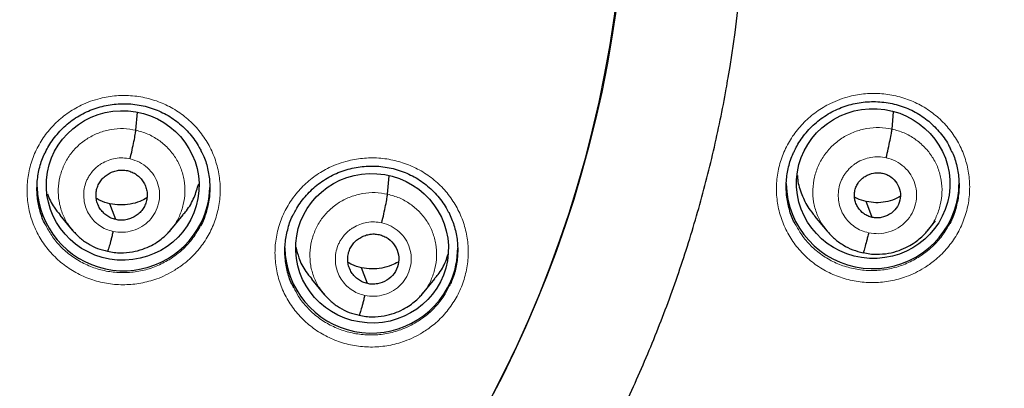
# Model space of a CAD drawing. Header units: millimetres. Extents: x 8 to 2427, y 12 to 2587.
# Tile 118 of 154: x 1106 to 1126, y 1833 to 1840. Entities that reach past the tile are written whole.
import ezdxf

# ---------------------------------------------------------------- set-up
doc = ezdxf.new("R2010")
doc.units = ezdxf.units.MM

msp = doc.modelspace()

# ---------------------------------------------------------------- linework, layer by layer
at = {"color": 7, "linetype": 'Continuous', "lineweight": 30}
for p, q in [((1108.706, 1837.877), (1108.737, 1838.23)), ((1123.58, 1837.899), (1123.61, 1838.239)), ((1113.656, 1836.618), (1113.688, 1836.978)), ((1107.208, 1836.208), (1107.455, 1835.911)), ((1109.391, 1835.914), (1109.637, 1836.212)), ((1122.057, 1836.185), (1122.304, 1835.889)), ((1124.278, 1835.898), (1124.437, 1836.091)), ((1109.395, 1835.927), (1109.387, 1835.918)), ((1124.281, 1835.91), (1124.274, 1835.902)), ((1112.158, 1834.948), (1112.405, 1834.651)), ((1114.342, 1834.656), (1114.587, 1834.955)), ((1114.345, 1834.669), (1114.338, 1834.66))]:
    msp.add_line(p, q, dxfattribs=at)
at = {"color": 7, "linetype": 'Continuous', "lineweight": 30, "flags": 128}
for points in [[(1108.311, 1836.117), (1108.245, 1836.292), (1108.194, 1836.429)], [(1123.191, 1836.161), (1123.125, 1836.336), (1123.074, 1836.473)], [(1113.262, 1834.858), (1113.196, 1835.032), (1113.144, 1835.169)]]:
    msp.add_lwpolyline(points, dxfattribs=at)
at = {"color": 7, "linetype": 'Continuous', "lineweight": 30}
for centre, radius, start, end in [((1095.246, 1843.375), 23.103, 180.848, 359.152), ((1096.158, 1843.03), 24.548, 350.3431, 358.727), ((1123.201, 1836.857), 1.703, 180.9395, 346.2974), ((1123.259, 1836.829), 1.639, 346.7603, 359.9985), ((1108.464, 1836.815), 1.704, 182.0831, 333.5827), ((1108.516, 1836.785), 1.644, 333.6951, 358.8143), ((1113.34, 1835.588), 1.704, 180.9785, 336.4331), ((1113.395, 1835.56), 1.642, 336.5946, 359.9867)]:
    msp.add_arc(centre, radius, start, end, dxfattribs=at)
at = {"color": 252, "linetype": 'Continuous', "lineweight": 0}
for centre, radius, start, end in [((1095.246, 1843.412), 23.128, 185.0273, 354.9311), ((1095.727, 1844.045), 45.011, 269.5887, 349.589)]:
    msp.add_arc(centre, radius, start, end, dxfattribs=at)
at = {"color": 7, "linetype": 'Continuous', "lineweight": 30}
for centre, major_axis, ratio in [((1123.211, 1836.827), (1.507, -0.078), 0.976572), ((1108.447, 1836.79), (1.499, -0.109), 0.979049), ((1113.351, 1835.553), (1.5, -0.098), 0.9788)]:
    msp.add_ellipse(centre, major_axis=major_axis, ratio=ratio, dxfattribs=at)
for points, knots in [([(1092.981, 1818.12), (1093.13, 1818.107), (1093.49, 1818.075), (1094.061, 1818.044), (1094.694, 1818.022), (1095.328, 1818.016), (1095.961, 1818.026), (1096.594, 1818.051), (1097.226, 1818.092), (1097.857, 1818.148), (1098.487, 1818.22), (1099.114, 1818.307), (1099.739, 1818.409), (1100.361, 1818.526), (1100.98, 1818.659), (1101.595, 1818.806), (1102.207, 1818.969), (1102.814, 1819.147), (1103.416, 1819.339), (1104.014, 1819.546), (1104.606, 1819.767), (1105.192, 1820.003), (1105.772, 1820.254), (1106.345, 1820.518), (1106.912, 1820.796), (1107.471, 1821.088), (1108.023, 1821.394), (1108.567, 1821.713), (1109.103, 1822.045), (1109.63, 1822.39), (1110.148, 1822.748), (1110.657, 1823.118), (1111.156, 1823.501), (1111.646, 1823.896), (1112.125, 1824.303), (1112.594, 1824.721), (1113.053, 1825.151), (1113.5, 1825.591), (1113.936, 1826.043), (1114.36, 1826.505), (1114.773, 1826.977), (1115.173, 1827.459), (1115.561, 1827.951), (1115.937, 1828.452), (1116.299, 1828.962), (1116.649, 1829.481), (1116.986, 1830.008), (1117.309, 1830.543), (1117.618, 1831.086), (1117.913, 1831.637), (1118.195, 1832.194), (1118.462, 1832.758), (1118.715, 1833.328), (1118.953, 1833.905), (1119.177, 1834.487), (1119.386, 1835.074), (1119.58, 1835.667), (1119.759, 1836.263), (1119.923, 1836.864), (1120.071, 1837.469), (1120.204, 1838.078), (1120.299, 1838.558), (1120.344, 1838.836), (1120.356, 1838.909)], [0, 0, 0, 0, 0.011837, 0.028492, 0.045147, 0.061803, 0.078458, 0.095113, 0.111769, 0.128424, 0.145079, 0.161734, 0.17839, 0.195044, 0.211699, 0.228354, 0.245008, 0.261663, 0.278317, 0.294971, 0.311624, 0.328277, 0.34493, 0.361583, 0.378235, 0.394887, 0.411539, 0.42819, 0.444841, 0.461491, 0.478141, 0.49479, 0.511439, 0.528088, 0.544736, 0.561384, 0.578031, 0.594677, 0.611324, 0.627969, 0.644614, 0.661259, 0.677903, 0.694546, 0.71119, 0.727832, 0.744474, 0.761116, 0.777757, 0.794397, 0.811038, 0.827677, 0.844317, 0.860955, 0.877594, 0.894232, 0.91087, 0.927507, 0.944144, 0.960781, 0.977417, 0.994053, 1, 1, 1, 1]), ([(1106.927, 1837.448), (1106.948, 1837.489), (1106.993, 1837.577), (1107.078, 1837.703), (1107.179, 1837.828), (1107.294, 1837.944), (1107.419, 1838.049), (1107.553, 1838.142), (1107.696, 1838.222), (1107.846, 1838.288), (1108, 1838.338), (1108.158, 1838.374), (1108.319, 1838.395), (1108.483, 1838.401), (1108.647, 1838.392), (1108.81, 1838.368), (1108.969, 1838.328), (1109.123, 1838.274), (1109.269, 1838.206), (1109.407, 1838.124), (1109.537, 1838.03), (1109.659, 1837.923), (1109.77, 1837.805), (1109.869, 1837.676), (1109.943, 1837.562), (1109.978, 1837.488), (1109.99, 1837.463)], [0, 0, 0, 0, 0.036461, 0.078702, 0.121337, 0.164266, 0.207374, 0.250501, 0.293482, 0.336209, 0.378563, 0.420716, 0.463247, 0.506107, 0.549174, 0.592304, 0.635323, 0.678133, 0.720604, 0.762679, 0.805079, 0.847928, 0.89108, 0.934354, 0.977493, 1, 1, 1, 1]), ([(1121.667, 1837.483), (1121.687, 1837.522), (1121.73, 1837.609), (1121.815, 1837.734), (1121.916, 1837.86), (1122.029, 1837.977), (1122.154, 1838.083), (1122.289, 1838.177), (1122.432, 1838.257), (1122.581, 1838.324), (1122.734, 1838.376), (1122.892, 1838.413), (1123.054, 1838.435), (1123.217, 1838.442), (1123.382, 1838.434), (1123.544, 1838.411), (1123.704, 1838.373), (1123.858, 1838.32), (1124.004, 1838.253), (1124.143, 1838.172), (1124.273, 1838.079), (1124.394, 1837.973), (1124.506, 1837.855), (1124.605, 1837.728), (1124.68, 1837.613), (1124.716, 1837.539), (1124.729, 1837.513)], [0, 0, 0, 0, 0.035232, 0.077443, 0.120051, 0.162958, 0.206048, 0.249167, 0.292147, 0.33488, 0.377248, 0.419421, 0.461977, 0.504864, 0.547962, 0.591127, 0.634189, 0.677048, 0.719575, 0.761699, 0.804146, 0.847036, 0.890225, 0.93353, 0.976697, 1, 1, 1, 1]), ([(1108.593, 1837.313), (1108.606, 1837.373), (1108.634, 1837.492), (1108.669, 1837.662), (1108.696, 1837.803), (1108.702, 1837.852), (1108.706, 1837.877)], [0, 0, 0, 0, 0.249729, 0.500005, 0.749951, 1, 1, 1, 1]), ([(1123.467, 1837.334), (1123.48, 1837.394), (1123.508, 1837.513), (1123.543, 1837.683), (1123.57, 1837.825), (1123.576, 1837.874), (1123.58, 1837.899)], [0, 0, 0, 0, 0.249179, 0.499761, 0.750126, 1, 1, 1, 1]), ([(1106.94, 1835.992), (1106.934, 1836.002), (1106.88, 1836.092), (1106.818, 1836.283), (1106.76, 1836.558), (1106.756, 1836.84), (1106.8, 1837.118), (1106.861, 1837.324), (1106.919, 1837.428), (1106.931, 1837.449)], [0, 0, 0, 0, 0.022052, 0.207905, 0.393757, 0.579553, 0.765348, 0.951091, 1, 1, 1, 1]), ([(1109.986, 1837.465), (1110.005, 1837.43), (1110.068, 1837.312), (1110.13, 1837.092), (1110.167, 1836.813), (1110.155, 1836.53), (1110.09, 1836.257), (1110.029, 1836.076), (1109.979, 1835.996), (1109.978, 1835.996)], [0, 0, 0, 0, 0.077872, 0.262268, 0.446611, 0.630954, 0.815241, 0.999529, 1, 1, 1, 1]), ([(1121.678, 1836.028), (1121.671, 1836.038), (1121.617, 1836.128), (1121.555, 1836.32), (1121.499, 1836.594), (1121.495, 1836.877), (1121.54, 1837.154), (1121.601, 1837.36), (1121.659, 1837.463), (1121.67, 1837.484)], [0, 0, 0, 0, 0.0234045, 0.2094406, 0.3954759, 0.5812947, 0.7671131, 0.952792, 1, 1, 1, 1]), ([(1124.724, 1837.514), (1124.744, 1837.478), (1124.808, 1837.359), (1124.869, 1837.137), (1124.905, 1836.858), (1124.893, 1836.576), (1124.827, 1836.302), (1124.766, 1836.122), (1124.716, 1836.042), (1124.716, 1836.042)], [0, 0, 0, 0, 0.08117, 0.265146, 0.448904, 0.632661, 0.816248, 0.999834, 1, 1, 1, 1]), ([(1111.818, 1836.244), (1111.834, 1836.277), (1111.875, 1836.357), (1111.956, 1836.475), (1112.058, 1836.6), (1112.172, 1836.716), (1112.297, 1836.821), (1112.432, 1836.914), (1112.575, 1836.994), (1112.724, 1837.06), (1112.878, 1837.111), (1113.036, 1837.147), (1113.197, 1837.168), (1113.361, 1837.174), (1113.526, 1837.165), (1113.688, 1837.141), (1113.847, 1837.101), (1114.001, 1837.047), (1114.147, 1836.979), (1114.286, 1836.898), (1114.415, 1836.804), (1114.537, 1836.697), (1114.648, 1836.579), (1114.746, 1836.451), (1114.817, 1836.343), (1114.849, 1836.275), (1114.859, 1836.257)], [0, 0, 0, 0, 0.029722, 0.072496, 0.11567, 0.159144, 0.202799, 0.246476, 0.290006, 0.333281, 0.376179, 0.418876, 0.461958, 0.505373, 0.549001, 0.592695, 0.636279, 0.679653, 0.722687, 0.76532, 0.808281, 0.851696, 0.895417, 0.939261, 0.982968, 1, 1, 1, 1]), ([(1108.311, 1836.117), (1108.279, 1836.126), (1108.216, 1836.144), (1108.131, 1836.195), (1108.057, 1836.259), (1107.996, 1836.336), (1107.952, 1836.423), (1107.925, 1836.516), (1107.918, 1836.613), (1107.931, 1836.709), (1107.962, 1836.801), (1108.012, 1836.886), (1108.078, 1836.958), (1108.157, 1837.017), (1108.246, 1837.061), (1108.341, 1837.088), (1108.441, 1837.098), (1108.506, 1837.087), (1108.538, 1837.082)], [0, 0, 0, 0, 0.062617, 0.125101, 0.187763, 0.250498, 0.313063, 0.375351, 0.437609, 0.500002, 0.562395, 0.624651, 0.686938, 0.749502, 0.812238, 0.8749, 0.937383, 1, 1, 1, 1]), ([(1108.538, 1837.082), (1108.57, 1837.073), (1108.633, 1837.055), (1108.719, 1837.004), (1108.793, 1836.94), (1108.853, 1836.863), (1108.898, 1836.776), (1108.925, 1836.683), (1108.931, 1836.586), (1108.918, 1836.49), (1108.887, 1836.398), (1108.838, 1836.313), (1108.772, 1836.241), (1108.693, 1836.182), (1108.604, 1836.138), (1108.508, 1836.111), (1108.409, 1836.101), (1108.344, 1836.112), (1108.311, 1836.117)], [0, 0, 0, 0, 0.062617, 0.125101, 0.187763, 0.250498, 0.313063, 0.375351, 0.437609, 0.500002, 0.562395, 0.624651, 0.686938, 0.749502, 0.812238, 0.8749, 0.937383, 1, 1, 1, 1]), ([(1121.72, 1836.987), (1121.721, 1836.96), (1121.727, 1836.831), (1121.801, 1836.609), (1121.914, 1836.365), (1122.021, 1836.238), (1122.063, 1836.189)], [0, 0, 0, 0, 0.092271, 0.438224, 0.784478, 1, 1, 1, 1]), ([(1123.191, 1836.161), (1123.162, 1836.169), (1123.105, 1836.185), (1123.003, 1836.246), (1122.921, 1836.332), (1122.867, 1836.436), (1122.843, 1836.52), (1122.837, 1836.607), (1122.849, 1836.694), (1122.877, 1836.777), (1122.921, 1836.853), (1122.981, 1836.918), (1123.076, 1836.989), (1123.189, 1837.033), (1123.307, 1837.045), (1123.366, 1837.036), (1123.395, 1837.031)], [0, 0, 0, 0, 0.062686, 0.125241, 0.250236, 0.312866, 0.375218, 0.43754, 0.5, 0.56246, 0.624782, 0.687134, 0.749764, 0.874759, 0.937314, 1, 1, 1, 1]), ([(1123.395, 1837.031), (1123.424, 1837.023), (1123.481, 1837.007), (1123.583, 1836.947), (1123.685, 1836.839), (1123.752, 1836.674), (1123.746, 1836.497), (1123.672, 1836.334), (1123.538, 1836.213), (1123.398, 1836.159), (1123.279, 1836.147), (1123.22, 1836.157), (1123.191, 1836.161)], [0, 0, 0, 0, 0.062837, 0.125544, 0.25084, 0.375529, 0.5, 0.624471, 0.74916, 0.874456, 0.937163, 1, 1, 1, 1]), ([(1109.632, 1836.216), (1109.654, 1836.241), (1109.746, 1836.341), (1109.857, 1836.546), (1109.913, 1836.732), (1109.941, 1836.823)], [0, 0, 0, 0, 0.14656, 0.586198, 1, 1, 1, 1]), ([(1106.964, 1836.622), (1107.003, 1836.532), (1107.067, 1836.383), (1107.172, 1836.26), (1107.213, 1836.212)], [0, 0, 0, 0, 0.61108, 1, 1, 1, 1]), ([(1113.543, 1836.054), (1113.557, 1836.113), (1113.584, 1836.232), (1113.62, 1836.402), (1113.647, 1836.544), (1113.653, 1836.593), (1113.656, 1836.618)], [0, 0, 0, 0, 0.249584, 0.499943, 0.749994, 1, 1, 1, 1]), ([(1108.194, 1836.429), (1108.129, 1836.445), (1108.034, 1836.469), (1107.952, 1836.52), (1107.927, 1836.536)], [0, 0, 0, 0, 0.690992, 1, 1, 1, 1]), ([(1108.922, 1836.544), (1108.878, 1836.52), (1108.774, 1836.464), (1108.594, 1836.417), (1108.392, 1836.396), (1108.26, 1836.418), (1108.194, 1836.429)], [0, 0, 0, 0, 0.202172, 0.468433, 0.733933, 1, 1, 1, 1]), ([(1123.074, 1836.473), (1123.011, 1836.488), (1122.93, 1836.507), (1122.86, 1836.55), (1122.843, 1836.56)], [0, 0, 0, 0, 0.767535, 1, 1, 1, 1]), ([(1123.737, 1836.569), (1123.704, 1836.552), (1123.615, 1836.504), (1123.454, 1836.463), (1123.262, 1836.442), (1123.137, 1836.462), (1123.074, 1836.473)], [0, 0, 0, 0, 0.163934, 0.442959, 0.72119, 1, 1, 1, 1]), ([(1111.81, 1834.783), (1111.797, 1834.806), (1111.738, 1834.911), (1111.676, 1835.119), (1111.632, 1835.396), (1111.638, 1835.678), (1111.695, 1835.953), (1111.758, 1836.145), (1111.813, 1836.236), (1111.819, 1836.246)], [0, 0, 0, 0, 0.052886, 0.237634, 0.422331, 0.607028, 0.791729, 0.976431, 1, 1, 1, 1]), ([(1114.859, 1836.261), (1114.897, 1836.177), (1114.973, 1836.007), (1115.031, 1835.733), (1115.044, 1835.452), (1115.006, 1835.173), (1114.946, 1834.956), (1114.885, 1834.842), (1114.868, 1834.811)], [0, 0, 0, 0, 0.18316, 0.369866, 0.556537, 0.743208, 0.929903, 1, 1, 1, 1]), ([(1107.45, 1835.919), (1107.497, 1835.867), (1107.59, 1835.763), (1107.761, 1835.64), (1107.947, 1835.544), (1108.082, 1835.511), (1108.149, 1835.495)], [0, 0, 0, 0, 0.251186, 0.501606, 0.751015, 1, 1, 1, 1]), ([(1108.149, 1835.495), (1108.193, 1835.487), (1108.277, 1835.469), (1108.441, 1835.46), (1108.631, 1835.475), (1108.835, 1835.529), (1109.006, 1835.603), (1109.145, 1835.687), (1109.254, 1835.772), (1109.337, 1835.851), (1109.381, 1835.903), (1109.4, 1835.925)], [0, 0, 0, 0, 0.0952565, 0.1858246, 0.3535873, 0.5042221, 0.6376753, 0.7538857, 0.8529229, 0.9349, 1, 1, 1, 1]), ([(1108.257, 1835.886), (1108.25, 1835.857), (1108.236, 1835.8), (1108.21, 1835.695), (1108.181, 1835.587), (1108.159, 1835.516), (1108.152, 1835.501), (1108.15, 1835.497)], [0, 0, 0, 0, 0.1465394, 0.292515, 0.5844783, 0.8764825, 1, 1, 1, 1]), ([(1113.262, 1834.858), (1113.23, 1834.866), (1113.166, 1834.884), (1113.081, 1834.935), (1113.007, 1834.999), (1112.947, 1835.076), (1112.902, 1835.163), (1112.875, 1835.256), (1112.869, 1835.353), (1112.882, 1835.449), (1112.913, 1835.541), (1112.962, 1835.626), (1113.028, 1835.699), (1113.107, 1835.758), (1113.196, 1835.802), (1113.292, 1835.829), (1113.391, 1835.839), (1113.456, 1835.828), (1113.489, 1835.823)], [0, 0, 0, 0, 0.062618, 0.125103, 0.187766, 0.250502, 0.313065, 0.375353, 0.43761, 0.500003, 0.562395, 0.62465, 0.686936, 0.749499, 0.812235, 0.874898, 0.937383, 1, 1, 1, 1]), ([(1113.489, 1835.823), (1113.521, 1835.814), (1113.584, 1835.796), (1113.697, 1835.729), (1113.811, 1835.609), (1113.885, 1835.426), (1113.878, 1835.229), (1113.797, 1835.049), (1113.648, 1834.915), (1113.491, 1834.855), (1113.359, 1834.842), (1113.294, 1834.852), (1113.262, 1834.858)], [0, 0, 0, 0, 0.062837, 0.125541, 0.250834, 0.375529, 0.500003, 0.624475, 0.749167, 0.87446, 0.937164, 1, 1, 1, 1]), ([(1122.299, 1835.897), (1122.346, 1835.844), (1122.442, 1835.738), (1122.616, 1835.614), (1122.806, 1835.516), (1122.943, 1835.483), (1123.012, 1835.466)], [0, 0, 0, 0, 0.2512259, 0.5016534, 0.7510462, 1, 1, 1, 1]), ([(1123.012, 1835.467), (1123.056, 1835.458), (1123.142, 1835.441), (1123.31, 1835.432), (1123.504, 1835.448), (1123.712, 1835.504), (1123.886, 1835.58), (1124.028, 1835.665), (1124.138, 1835.752), (1124.223, 1835.833), (1124.268, 1835.886), (1124.288, 1835.909)], [0, 0, 0, 0, 0.0952575, 0.1858321, 0.3536159, 0.5042739, 0.637746, 0.7539671, 0.8530015, 0.934955, 1, 1, 1, 1]), ([(1123.119, 1835.858), (1123.113, 1835.829), (1123.099, 1835.772), (1123.073, 1835.667), (1123.044, 1835.558), (1123.022, 1835.488), (1123.015, 1835.473), (1123.012, 1835.468)], [0, 0, 0, 0, 0.146995, 0.293092, 0.584647, 0.876143, 1, 1, 1, 1]), ([(1111.856, 1835.57), (1111.872, 1835.502), (1111.912, 1835.336), (1112.018, 1835.125), (1112.123, 1835), (1112.164, 1834.952)], [0, 0, 0, 0, 0.301346, 0.732614, 1, 1, 1, 1]), ([(1114.582, 1834.959), (1114.605, 1834.984), (1114.696, 1835.083), (1114.788, 1835.248), (1114.833, 1835.391), (1114.848, 1835.439)], [0, 0, 0, 0, 0.1814443, 0.7273493, 1, 1, 1, 1]), ([(1113.144, 1835.169), (1113.079, 1835.186), (1112.984, 1835.21), (1112.903, 1835.261), (1112.877, 1835.276)], [0, 0, 0, 0, 0.690896, 1, 1, 1, 1]), ([(1113.867, 1835.282), (1113.824, 1835.259), (1113.722, 1835.205), (1113.544, 1835.158), (1113.343, 1835.137), (1113.211, 1835.159), (1113.144, 1835.169)], [0, 0, 0, 0, 0.195649, 0.464088, 0.731761, 1, 1, 1, 1]), ([(1112.4, 1834.659), (1112.447, 1834.607), (1112.54, 1834.503), (1112.711, 1834.38), (1112.898, 1834.285), (1113.032, 1834.252), (1113.1, 1834.235)], [0, 0, 0, 0, 0.251202, 0.501625, 0.751027, 1, 1, 1, 1]), ([(1113.1, 1834.236), (1113.143, 1834.227), (1113.228, 1834.21), (1113.392, 1834.201), (1113.582, 1834.217), (1113.786, 1834.271), (1113.957, 1834.345), (1114.096, 1834.429), (1114.204, 1834.514), (1114.288, 1834.593), (1114.332, 1834.644), (1114.351, 1834.667)], [0, 0, 0, 0, 0.09523, 0.185778, 0.353514, 0.504137, 0.637589, 0.753809, 0.852865, 0.934867, 1, 1, 1, 1]), ([(1113.207, 1834.626), (1113.2, 1834.598), (1113.187, 1834.54), (1113.16, 1834.436), (1113.131, 1834.327), (1113.109, 1834.257), (1113.102, 1834.242), (1113.1, 1834.237)], [0, 0, 0, 0, 0.146656, 0.292659, 0.584499, 0.876362, 1, 1, 1, 1])]:
    msp.add_open_spline(points, degree=3, knots=knots, dxfattribs=at)
at = {"color": 252, "linetype": 'Continuous', "lineweight": 0}
for points, knots in [([(1109.469, 1835.122), (1109.537, 1835.167), (1109.694, 1835.271), (1109.905, 1835.477), (1110.096, 1835.731), (1110.238, 1836.014), (1110.332, 1836.316), (1110.372, 1836.629), (1110.358, 1836.944), (1110.29, 1837.252), (1110.171, 1837.544), (1110.003, 1837.812), (1109.791, 1838.049), (1109.542, 1838.247), (1109.262, 1838.401), (1108.959, 1838.507), (1108.643, 1838.562), (1108.321, 1838.563), (1108.043, 1838.518), (1107.813, 1838.449), (1107.591, 1838.356), (1107.35, 1838.213), (1107.105, 1838.007), (1106.899, 1837.764), (1106.738, 1837.491), (1106.626, 1837.195), (1106.565, 1836.886), (1106.559, 1836.57), (1106.606, 1836.259), (1106.707, 1835.96), (1106.857, 1835.682), (1107.053, 1835.433), (1107.289, 1835.219), (1107.558, 1835.048), (1107.853, 1834.923), (1108.166, 1834.849), (1108.487, 1834.827), (1108.807, 1834.859), (1109.078, 1834.932), (1109.298, 1835.024), (1109.412, 1835.089), (1109.469, 1835.122)], [0, 0, 0, 0, 0.0206, 0.047441, 0.074283, 0.10112, 0.127957, 0.154792, 0.181627, 0.208465, 0.235303, 0.262148, 0.288992, 0.315843, 0.342694, 0.369549, 0.396403, 0.423258, 0.450113, 0.466893, 0.483672, 0.510511, 0.537349, 0.564188, 0.591027, 0.617862, 0.644698, 0.671534, 0.698369, 0.725209, 0.752049, 0.778896, 0.805742, 0.832594, 0.859447, 0.886302, 0.913158, 0.940012, 0.966865, 0.983433, 1, 1, 1, 1]), ([(1124.211, 1835.166), (1124.28, 1835.213), (1124.439, 1835.319), (1124.651, 1835.528), (1124.841, 1835.783), (1124.983, 1836.067), (1125.076, 1836.37), (1125.115, 1836.683), (1125.101, 1836.997), (1125.032, 1837.304), (1124.913, 1837.596), (1124.744, 1837.862), (1124.532, 1838.098), (1124.282, 1838.294), (1124.002, 1838.447), (1123.699, 1838.551), (1123.382, 1838.604), (1123.06, 1838.603), (1122.782, 1838.557), (1122.552, 1838.485), (1122.33, 1838.391), (1122.089, 1838.246), (1121.845, 1838.039), (1121.64, 1837.794), (1121.479, 1837.52), (1121.367, 1837.224), (1121.307, 1836.914), (1121.302, 1836.599), (1121.35, 1836.288), (1121.452, 1835.99), (1121.602, 1835.713), (1121.798, 1835.465), (1122.034, 1835.253), (1122.304, 1835.084), (1122.599, 1834.96), (1122.912, 1834.889), (1123.233, 1834.868), (1123.554, 1834.902), (1123.824, 1834.977), (1124.042, 1835.069), (1124.154, 1835.133), (1124.211, 1835.166)], [0, 0, 0, 0, 0.0211623, 0.0480116, 0.0748607, 0.101685, 0.1285092, 0.1553177, 0.1821262, 0.2089351, 0.2357441, 0.2625692, 0.2893946, 0.3162449, 0.3430953, 0.3699685, 0.3968418, 0.4237258, 0.4506097, 0.4674371, 0.4842644, 0.511098, 0.5379315, 0.564766, 0.5916004, 0.6184183, 0.6452362, 0.672043, 0.6988498, 0.7256622, 0.7524748, 0.7793074, 0.8061401, 0.8329983, 0.8598566, 0.8867349, 0.9136131, 0.940497, 0.9673808, 0.9836904, 1, 1, 1, 1]), ([(1107.464, 1835.908), (1107.43, 1835.948), (1107.344, 1836.05), (1107.251, 1836.244), (1107.186, 1836.476), (1107.172, 1836.717), (1107.204, 1836.956), (1107.282, 1837.185), (1107.402, 1837.395), (1107.564, 1837.578), (1107.759, 1837.726), (1107.98, 1837.833), (1108.217, 1837.897), (1108.464, 1837.918), (1108.625, 1837.891), (1108.706, 1837.877)], [0, 0, 0, 0, 0.0519807, 0.1309989, 0.2099496, 0.2888591, 0.3678733, 0.446887, 0.5257955, 0.6047459, 0.6837641, 0.7627919, 0.8418486, 0.920872, 1, 1, 1, 1]), ([(1108.706, 1837.877), (1108.784, 1837.855), (1108.942, 1837.812), (1109.154, 1837.688), (1109.339, 1837.531), (1109.49, 1837.341), (1109.599, 1837.125), (1109.663, 1836.893), (1109.678, 1836.652), (1109.646, 1836.413), (1109.566, 1836.185), (1109.48, 1836.02), (1109.41, 1835.944), (1109.395, 1835.927)], [0, 0, 0, 0, 0.097389, 0.194649, 0.291951, 0.389216, 0.48647, 0.583641, 0.680762, 0.778011, 0.875259, 0.972378, 1, 1, 1, 1]), ([(1122.314, 1835.886), (1122.279, 1835.927), (1122.191, 1836.03), (1122.096, 1836.228), (1122.03, 1836.464), (1122.015, 1836.71), (1122.048, 1836.954), (1122.127, 1837.188), (1122.251, 1837.403), (1122.416, 1837.59), (1122.614, 1837.741), (1122.84, 1837.852), (1123.082, 1837.917), (1123.333, 1837.94), (1123.497, 1837.912), (1123.58, 1837.899)], [0, 0, 0, 0, 0.0519421, 0.1309638, 0.2099172, 0.2888293, 0.3678468, 0.4468643, 0.5257763, 0.6047298, 0.6837515, 0.7627823, 0.8418425, 0.9208697, 1, 1, 1, 1]), ([(1123.58, 1837.899), (1123.66, 1837.877), (1123.82, 1837.833), (1124.037, 1837.708), (1124.226, 1837.548), (1124.38, 1837.354), (1124.491, 1837.134), (1124.556, 1836.897), (1124.571, 1836.652), (1124.538, 1836.407), (1124.457, 1836.175), (1124.37, 1836.006), (1124.298, 1835.927), (1124.281, 1835.91)], [0, 0, 0, 0, 0.0973422, 0.1945577, 0.2918139, 0.3890339, 0.4862426, 0.5833675, 0.6804412, 0.7776446, 0.8748479, 0.9719217, 1, 1, 1, 1]), ([(1108.257, 1835.886), (1108.209, 1835.899), (1108.115, 1835.924), (1107.988, 1835.998), (1107.878, 1836.092), (1107.788, 1836.206), (1107.723, 1836.335), (1107.686, 1836.474), (1107.675, 1836.618), (1107.692, 1836.762), (1107.731, 1836.88), (1107.77, 1836.953), (1107.792, 1836.988), (1107.804, 1837.005), (1107.813, 1837.017), (1107.819, 1837.026), (1107.827, 1837.037), (1107.85, 1837.066), (1107.89, 1837.111), (1107.942, 1837.158), (1107.99, 1837.194), (1108.058, 1837.238), (1108.158, 1837.287), (1108.3, 1837.326), (1108.448, 1837.339), (1108.544, 1837.322), (1108.593, 1837.313)], [0, 0, 0, 0, 0.062595, 0.124977, 0.187336, 0.24963, 0.311864, 0.374269, 0.436884, 0.499537, 0.562182, 0.597225, 0.606402, 0.615575, 0.624744, 0.62538, 0.629907, 0.642056, 0.673378, 0.707882, 0.732578, 0.749884, 0.812382, 0.874899, 0.937372, 1, 1, 1, 1]), ([(1108.593, 1837.313), (1108.655, 1837.294), (1108.78, 1837.257), (1108.94, 1837.142), (1109.065, 1836.994), (1109.147, 1836.819), (1109.18, 1836.628), (1109.161, 1836.436), (1109.092, 1836.255), (1108.977, 1836.097), (1108.825, 1835.973), (1108.646, 1835.893), (1108.451, 1835.858), (1108.321, 1835.876), (1108.257, 1835.886)], [0, 0, 0, 0, 0.083334, 0.166665, 0.249998, 0.333328, 0.416663, 0.5, 0.583334, 0.666673, 0.750003, 0.833335, 0.916666, 1, 1, 1, 1]), ([(1114.344, 1833.895), (1114.413, 1833.941), (1114.57, 1834.045), (1114.782, 1834.251), (1114.973, 1834.506), (1115.116, 1834.789), (1115.21, 1835.09), (1115.25, 1835.403), (1115.237, 1835.718), (1115.169, 1836.025), (1115.05, 1836.317), (1114.882, 1836.585), (1114.671, 1836.822), (1114.422, 1837.019), (1114.143, 1837.174), (1113.84, 1837.279), (1113.523, 1837.334), (1113.201, 1837.335), (1112.923, 1837.291), (1112.693, 1837.221), (1112.471, 1837.128), (1112.23, 1836.985), (1111.985, 1836.779), (1111.779, 1836.536), (1111.617, 1836.263), (1111.504, 1835.967), (1111.443, 1835.658), (1111.437, 1835.343), (1111.484, 1835.032), (1111.584, 1834.733), (1111.734, 1834.455), (1111.93, 1834.206), (1112.165, 1833.992), (1112.435, 1833.822), (1112.729, 1833.697), (1113.042, 1833.623), (1113.363, 1833.601), (1113.683, 1833.633), (1113.954, 1833.706), (1114.174, 1833.797), (1114.288, 1833.862), (1114.344, 1833.895)], [0, 0, 0, 0, 0.020761, 0.047602, 0.074443, 0.101274, 0.128105, 0.154932, 0.181759, 0.20859, 0.235421, 0.262263, 0.289105, 0.315958, 0.342812, 0.369674, 0.396536, 0.423399, 0.450262, 0.467053, 0.483845, 0.510679, 0.537514, 0.564349, 0.591183, 0.618012, 0.644841, 0.671669, 0.698496, 0.72533, 0.752164, 0.77901, 0.805855, 0.832712, 0.859569, 0.886432, 0.913295, 0.940157, 0.967018, 0.983509, 1, 1, 1, 1]), ([(1123.119, 1835.858), (1123.071, 1835.871), (1122.973, 1835.897), (1122.842, 1835.973), (1122.728, 1836.07), (1122.635, 1836.187), (1122.568, 1836.32), (1122.529, 1836.464), (1122.519, 1836.613), (1122.536, 1836.762), (1122.576, 1836.884), (1122.616, 1836.959), (1122.639, 1836.995), (1122.652, 1837.013), (1122.661, 1837.026), (1122.668, 1837.035), (1122.676, 1837.046), (1122.699, 1837.076), (1122.741, 1837.123), (1122.795, 1837.172), (1122.844, 1837.209), (1122.914, 1837.255), (1123.018, 1837.306), (1123.165, 1837.346), (1123.317, 1837.36), (1123.417, 1837.343), (1123.467, 1837.334)], [0, 0, 0, 0, 0.062593, 0.124976, 0.187335, 0.249628, 0.311861, 0.374266, 0.436882, 0.499535, 0.562184, 0.597226, 0.606402, 0.615575, 0.624744, 0.625379, 0.629905, 0.642054, 0.673377, 0.707897, 0.732597, 0.749883, 0.812382, 0.874899, 0.937373, 1, 1, 1, 1]), ([(1123.467, 1837.334), (1123.531, 1837.315), (1123.66, 1837.276), (1123.825, 1837.159), (1123.955, 1837.006), (1124.04, 1836.825), (1124.073, 1836.628), (1124.054, 1836.429), (1123.982, 1836.242), (1123.864, 1836.078), (1123.707, 1835.95), (1123.521, 1835.867), (1123.32, 1835.83), (1123.186, 1835.848), (1123.119, 1835.858)], [0, 0, 0, 0, 0.083335, 0.166666, 0.249998, 0.333328, 0.416663, 0.5, 0.583334, 0.666672, 0.750002, 0.833334, 0.916665, 1, 1, 1, 1]), ([(1112.415, 1834.648), (1112.381, 1834.688), (1112.294, 1834.79), (1112.201, 1834.983), (1112.136, 1835.215), (1112.122, 1835.456), (1112.155, 1835.695), (1112.232, 1835.924), (1112.353, 1836.134), (1112.515, 1836.317), (1112.709, 1836.465), (1112.93, 1836.573), (1113.168, 1836.637), (1113.414, 1836.658), (1113.575, 1836.631), (1113.656, 1836.618)], [0, 0, 0, 0, 0.051786, 0.13082, 0.209787, 0.288713, 0.367744, 0.446774, 0.525698, 0.604665, 0.683699, 0.762743, 0.841816, 0.920856, 1, 1, 1, 1]), ([(1113.656, 1836.618), (1113.735, 1836.596), (1113.892, 1836.553), (1114.105, 1836.43), (1114.29, 1836.273), (1114.441, 1836.083), (1114.55, 1835.867), (1114.614, 1835.635), (1114.628, 1835.394), (1114.596, 1835.155), (1114.517, 1834.928), (1114.431, 1834.762), (1114.361, 1834.685), (1114.345, 1834.669)], [0, 0, 0, 0, 0.0973834, 0.1946382, 0.291934, 0.3891943, 0.486443, 0.5836084, 0.6807232, 0.777967, 0.87521, 0.9723234, 1, 1, 1, 1]), ([(1113.207, 1834.626), (1113.16, 1834.639), (1113.066, 1834.665), (1112.939, 1834.738), (1112.828, 1834.832), (1112.738, 1834.946), (1112.674, 1835.075), (1112.636, 1835.214), (1112.626, 1835.358), (1112.643, 1835.502), (1112.681, 1835.62), (1112.72, 1835.693), (1112.742, 1835.727), (1112.754, 1835.745), (1112.763, 1835.757), (1112.77, 1835.766), (1112.778, 1835.776), (1112.801, 1835.806), (1112.841, 1835.851), (1112.893, 1835.898), (1112.941, 1835.934), (1113.009, 1835.978), (1113.109, 1836.028), (1113.251, 1836.066), (1113.399, 1836.079), (1113.495, 1836.062), (1113.543, 1836.054)], [0, 0, 0, 0, 0.062594, 0.124976, 0.187336, 0.249629, 0.311863, 0.374268, 0.436884, 0.499536, 0.562181, 0.597225, 0.606401, 0.615575, 0.624744, 0.62538, 0.629906, 0.642055, 0.673378, 0.70789, 0.732588, 0.749884, 0.812382, 0.874899, 0.937373, 1, 1, 1, 1]), ([(1113.543, 1836.054), (1113.606, 1836.035), (1113.73, 1835.998), (1113.89, 1835.884), (1114.016, 1835.736), (1114.098, 1835.56), (1114.13, 1835.37), (1114.112, 1835.177), (1114.042, 1834.996), (1113.928, 1834.838), (1113.776, 1834.714), (1113.596, 1834.634), (1113.401, 1834.599), (1113.272, 1834.617), (1113.207, 1834.626)], [0, 0, 0, 0, 0.083334, 0.166666, 0.249998, 0.333328, 0.416663, 0.5, 0.583334, 0.666673, 0.750003, 0.833335, 0.916665, 1, 1, 1, 1]), ([(1124.096, 1835.373), (1124.012, 1835.327), (1123.845, 1835.234), (1123.569, 1835.15), (1123.284, 1835.109), (1122.996, 1835.116), (1122.714, 1835.171), (1122.445, 1835.27), (1122.199, 1835.414), (1121.981, 1835.596), (1121.802, 1835.801), (1121.717, 1835.956), (1121.678, 1836.028)], [0, 0, 0, 0, 0.101233, 0.202467, 0.303697, 0.404927, 0.506225, 0.607523, 0.70885, 0.810176, 0.911452, 1, 1, 1, 1]), ([(1124.716, 1836.042), (1124.668, 1835.96), (1124.574, 1835.796), (1124.406, 1835.611), (1124.245, 1835.471), (1124.146, 1835.406), (1124.096, 1835.373)], [0, 0, 0, 0, 0.307881, 0.616042, 0.808021, 1, 1, 1, 1]), ([(1109.359, 1835.329), (1109.275, 1835.283), (1109.108, 1835.191), (1108.832, 1835.107), (1108.548, 1835.068), (1108.26, 1835.076), (1107.978, 1835.131), (1107.71, 1835.232), (1107.463, 1835.376), (1107.244, 1835.558), (1107.065, 1835.765), (1106.98, 1835.92), (1106.94, 1835.992)], [0, 0, 0, 0, 0.10118, 0.20236, 0.303539, 0.404718, 0.50592, 0.607121, 0.708343, 0.809564, 0.910786, 1, 1, 1, 1]), ([(1109.978, 1835.996), (1109.931, 1835.915), (1109.837, 1835.751), (1109.669, 1835.566), (1109.508, 1835.427), (1109.409, 1835.361), (1109.359, 1835.329)], [0, 0, 0, 0, 0.3073217, 0.6154319, 0.8077159, 1, 1, 1, 1]), ([(1114.233, 1834.103), (1114.182, 1834.074), (1114.081, 1834.015), (1113.884, 1833.934), (1113.642, 1833.868), (1113.355, 1833.839), (1113.068, 1833.859), (1112.788, 1833.925), (1112.525, 1834.036), (1112.283, 1834.189), (1112.074, 1834.38), (1111.912, 1834.579), (1111.84, 1834.723), (1111.81, 1834.783)], [0, 0, 0, 0, 0.061764, 0.123528, 0.224134, 0.324741, 0.425345, 0.52595, 0.62657, 0.72719, 0.827728, 0.928266, 1, 1, 1, 1]), ([(1114.868, 1834.811), (1114.843, 1834.757), (1114.778, 1834.619), (1114.623, 1834.422), (1114.435, 1834.237), (1114.294, 1834.143), (1114.233, 1834.103)], [0, 0, 0, 0, 0.183735, 0.478044, 0.772353, 1, 1, 1, 1])]:
    msp.add_open_spline(points, degree=3, knots=knots, dxfattribs=at)

doc.saveas('drawing.dxf')
